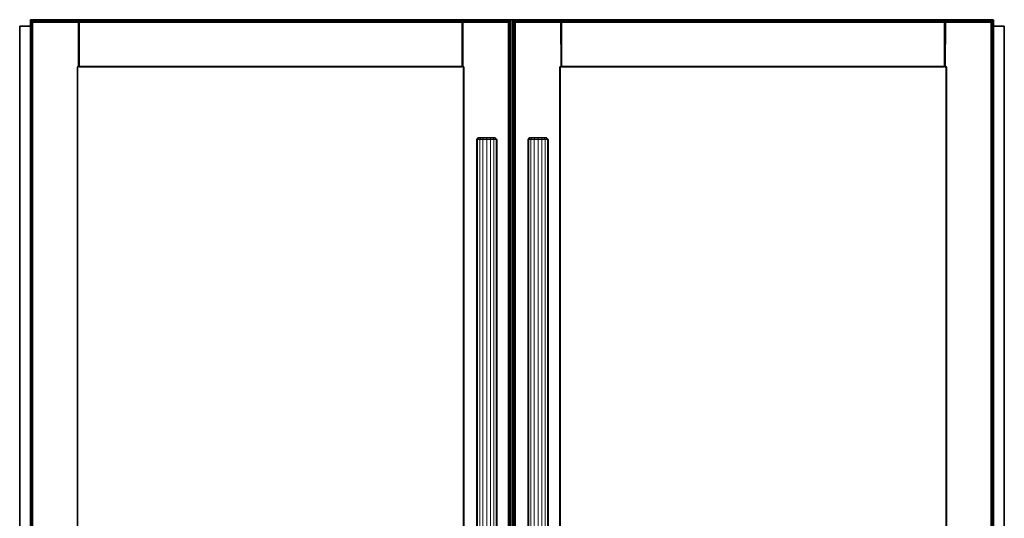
# Model space of a CAD drawing. Header units: inches. Extents: x 1 to 202, y 2 to 86.
# Tile 9 of 17: x 1 to 50, y 62 to 86. Entities that reach past the tile are written whole.
import ezdxf

# ---------------------------------------------------------------- set-up
doc = ezdxf.new("R2010")
doc.units = ezdxf.units.IN
doc.header["$MEASUREMENT"] = 0
doc.layers.add('Default', color=7, linetype='Continuous')

msp = doc.modelspace()

# ---------------------------------------------------------------- linework, layer by layer
at = {"layer": 'Default', "color": 252, "lineweight": 0, "true_color": 0x888888, "transparency": 33554687}
for p, q in [((0.793, 6.055), (0.793, 86.081)), ((0.793, 86.081), (1.323, 86.081)), ((1.323, 86.081), (1.323, 37.033)), ((1.451, 86.224), (1.463, 86.256)), ((1.451, 37.173), (1.451, 86.224)), ((1.463, 86.256), (1.495, 86.269)), ((1.495, 86.269), (3.688, 86.269)), ((1.587, 86.396), (1.587, 86.4)), ((1.587, 86.4), (48.843, 86.4)), ((3.688, 86.396), (1.587, 86.396)), ((3.713, 86.385), (3.688, 86.396)), ((3.688, 86.269), (3.698, 84.091)), ((3.724, 86.365), (3.713, 86.385)), ((3.734, 86.385), (3.724, 86.365)), ((3.759, 86.396), (3.734, 86.385)), ((22.725, 86.396), (3.759, 86.396)), ((3.759, 84.091), (3.759, 86.269)), ((3.759, 86.269), (22.725, 86.269)), ((22.75, 86.385), (22.725, 86.396)), ((22.725, 86.269), (22.725, 84.091)), ((22.761, 86.365), (22.75, 86.385)), ((22.771, 86.385), (22.761, 86.365)), ((22.796, 86.396), (22.771, 86.385)), ((22.786, 84.091), (22.796, 86.269)), ((25.122, 86.396), (22.796, 86.396)), ((22.796, 86.269), (24.982, 86.269)), ((24.982, 86.269), (25.013, 86.256)), ((25.013, 86.256), (25.026, 86.224)), ((25.026, 86.224), (25.026, 37.173)), ((25.144, 86.387), (25.122, 86.396)), ((25.153, 86.365), (25.144, 86.387)), ((25.147, 86.359), (25.153, 86.365)), ((25.147, 37.039), (25.147, 86.359)), ((25.153, 37.033), (25.153, 86.365)), ((25.153, 86.365), (25.153, 37.033)), ((25.275, 86.387), (25.265, 86.365)), ((25.265, 86.365), (25.265, 37.033)), ((25.265, 37.033), (25.265, 86.365)), ((25.265, 86.365), (25.271, 86.359)), ((25.271, 86.359), (25.271, 37.039)), ((25.297, 86.396), (25.275, 86.387)), ((27.622, 86.396), (25.297, 86.396)), ((25.393, 86.224), (25.406, 86.256)), ((25.393, 37.173), (25.393, 86.224)), ((25.406, 86.256), (25.437, 86.269)), ((25.437, 86.269), (27.622, 86.269)), ((27.647, 86.385), (27.622, 86.396)), ((27.622, 86.269), (27.632, 84.091)), ((27.658, 86.365), (27.647, 86.385)), ((27.668, 86.385), (27.658, 86.365)), ((27.693, 86.396), (27.668, 86.385)), ((46.659, 86.396), (27.693, 86.396)), ((27.693, 84.091), (27.693, 86.269)), ((27.693, 86.269), (46.659, 86.269)), ((46.685, 86.385), (46.659, 86.396)), ((46.659, 86.269), (46.659, 84.091)), ((46.695, 86.365), (46.685, 86.385)), ((46.706, 86.385), (46.695, 86.365)), ((46.731, 86.396), (46.706, 86.385)), ((46.72, 84.091), (46.731, 86.269)), ((48.843, 86.396), (46.731, 86.396)), ((46.731, 86.269), (48.924, 86.269)), ((48.843, 86.4), (48.843, 86.396)), ((48.924, 86.269), (48.955, 86.256)), ((48.955, 86.256), (48.968, 86.224)), ((48.968, 86.224), (48.968, 37.173)), ((49.095, 37.033), (49.095, 86.081)), ((49.095, 86.081), (49.638, 86.081)), ((49.638, 86.081), (49.638, 6.055)), ((3.655, 84.073), (3.636, 84.029)), ((3.636, 84.029), (3.637, 39.369)), ((3.698, 84.091), (3.655, 84.073)), ((3.658, 39.369), (3.659, 84.029)), ((3.659, 84.029), (3.667, 84.029)), ((3.667, 84.029), (3.672, 84.04)), ((3.667, 39.368), (3.667, 84.029)), ((3.667, 84.029), (3.667, 39.368)), ((3.672, 84.04), (3.676, 84.051)), ((3.676, 84.051), (3.698, 84.06)), ((3.698, 84.06), (3.716, 84.071)), ((3.716, 84.075), (3.719, 84.081)), ((3.716, 84.071), (3.716, 84.075)), ((3.719, 84.081), (3.72, 84.083)), ((3.72, 84.083), (3.724, 84.091)), ((3.724, 84.091), (3.734, 84.071)), ((3.734, 84.071), (3.759, 84.06)), ((22.725, 84.091), (3.759, 84.091)), ((3.759, 84.06), (3.759, 84.069)), ((3.759, 84.069), (22.725, 84.069)), ((3.759, 84.06), (22.725, 84.06)), ((22.725, 84.06), (3.759, 84.06)), ((22.725, 84.06), (22.75, 84.071)), ((22.725, 84.069), (22.725, 84.06)), ((22.75, 84.071), (22.761, 84.091)), ((22.761, 84.091), (22.767, 84.084)), ((22.767, 84.084), (22.768, 84.082)), ((22.768, 84.082), (22.768, 84.075)), ((22.768, 84.075), (22.768, 84.071)), ((22.768, 84.071), (22.777, 84.065)), ((22.777, 84.065), (22.786, 84.061)), ((22.83, 84.073), (22.786, 84.091)), ((22.786, 84.061), (22.808, 84.051)), ((22.808, 84.051), (22.813, 84.04)), ((22.813, 84.04), (22.817, 84.029)), ((22.817, 84.029), (22.817, 39.368)), ((22.817, 39.368), (22.817, 84.029)), ((22.817, 84.029), (22.826, 84.029)), ((22.826, 84.029), (22.826, 39.369)), ((22.848, 84.029), (22.83, 84.073)), ((22.848, 39.369), (22.848, 84.029)), ((27.589, 84.073), (27.57, 84.029)), ((27.57, 84.029), (27.57, 39.369)), ((27.632, 84.091), (27.589, 84.073)), ((27.592, 39.369), (27.593, 84.029)), ((27.593, 84.029), (27.601, 84.029)), ((27.601, 84.029), (27.606, 84.04)), ((27.601, 84.029), (27.606, 84.04)), ((27.601, 84.029), (27.606, 84.04)), ((27.601, 39.368), (27.601, 84.029)), ((27.601, 84.029), (27.601, 39.368)), ((27.601, 39.368), (27.601, 84.029)), ((27.601, 39.368), (27.601, 84.029)), ((27.606, 84.04), (27.61, 84.051)), ((27.606, 84.04), (27.61, 84.051)), ((27.606, 84.04), (27.61, 84.051)), ((27.61, 84.051), (27.632, 84.06)), ((27.61, 84.051), (27.632, 84.06)), ((27.61, 84.051), (27.632, 84.06)), ((27.632, 84.06), (27.65, 84.071)), ((27.632, 84.06), (27.65, 84.071)), ((27.632, 84.06), (27.65, 84.071)), ((27.65, 84.075), (27.653, 84.08)), ((27.65, 84.075), (27.653, 84.08)), ((27.65, 84.075), (27.653, 84.08)), ((27.65, 84.071), (27.65, 84.075)), ((27.65, 84.071), (27.65, 84.075)), ((27.65, 84.071), (27.65, 84.075)), ((27.653, 84.08), (27.654, 84.083)), ((27.653, 84.08), (27.654, 84.083)), ((27.653, 84.08), (27.654, 84.083)), ((27.654, 84.083), (27.658, 84.091)), ((27.654, 84.083), (27.658, 84.091)), ((27.654, 84.083), (27.658, 84.091)), ((27.658, 84.091), (27.668, 84.071)), ((27.658, 84.091), (27.668, 84.071)), ((27.658, 84.091), (27.668, 84.071)), ((27.668, 84.071), (27.693, 84.06)), ((27.668, 84.071), (27.693, 84.06)), ((27.668, 84.071), (27.693, 84.06)), ((46.659, 84.091), (27.693, 84.091)), ((27.693, 84.06), (27.693, 84.069)), ((27.693, 84.069), (46.659, 84.069)), ((27.693, 84.06), (46.659, 84.06)), ((46.659, 84.06), (27.693, 84.06)), ((27.693, 84.06), (46.659, 84.06)), ((27.693, 84.06), (46.659, 84.06)), ((46.659, 84.06), (46.685, 84.071)), ((46.659, 84.06), (46.685, 84.071)), ((46.659, 84.06), (46.685, 84.071)), ((46.659, 84.069), (46.659, 84.06)), ((46.685, 84.071), (46.694, 84.094)), ((46.685, 84.071), (46.694, 84.094)), ((46.685, 84.071), (46.694, 84.094)), ((46.694, 84.094), (46.695, 84.094)), ((46.694, 84.094), (46.695, 84.094)), ((46.694, 84.094), (46.695, 84.094)), ((46.695, 84.094), (46.698, 84.093)), ((46.695, 84.094), (46.698, 84.093)), ((46.695, 84.094), (46.698, 84.093)), ((46.698, 84.093), (46.702, 84.082)), ((46.698, 84.093), (46.702, 84.082)), ((46.698, 84.093), (46.702, 84.082)), ((46.702, 84.082), (46.702, 84.075)), ((46.702, 84.082), (46.702, 84.075)), ((46.702, 84.082), (46.702, 84.075)), ((46.702, 84.075), (46.703, 84.071)), ((46.702, 84.075), (46.703, 84.071)), ((46.702, 84.075), (46.703, 84.071)), ((46.703, 84.071), (46.712, 84.065)), ((46.703, 84.071), (46.712, 84.065)), ((46.703, 84.071), (46.712, 84.065)), ((46.712, 84.065), (46.72, 84.061)), ((46.712, 84.065), (46.72, 84.061)), ((46.712, 84.065), (46.72, 84.061)), ((46.764, 84.073), (46.72, 84.091)), ((46.72, 84.061), (46.743, 84.051)), ((46.72, 84.061), (46.743, 84.051)), ((46.72, 84.061), (46.743, 84.051)), ((46.743, 84.051), (46.747, 84.04)), ((46.743, 84.051), (46.747, 84.04)), ((46.743, 84.051), (46.747, 84.04)), ((46.747, 84.04), (46.752, 84.029)), ((46.747, 84.04), (46.752, 84.029)), ((46.747, 84.04), (46.752, 84.029)), ((46.752, 84.029), (46.752, 39.368)), ((46.752, 39.368), (46.752, 84.029)), ((46.752, 84.029), (46.76, 84.029)), ((46.752, 84.029), (46.752, 39.368)), ((46.752, 84.029), (46.752, 39.368)), ((46.76, 84.029), (46.761, 39.369)), ((46.782, 84.029), (46.764, 84.073)), ((46.782, 39.369), (46.782, 84.029)), ((23.545, 80.533), (23.466, 80.454)), ((23.466, 80.454), (23.466, 42.439)), ((23.577, 80.533), (23.545, 80.533)), ((23.668, 80.533), (23.577, 80.533)), ((23.805, 80.533), (23.668, 80.533)), ((23.966, 80.533), (23.805, 80.533)), ((24.127, 80.533), (23.966, 80.533)), ((24.264, 80.533), (24.127, 80.533)), ((24.355, 80.533), (24.264, 80.533)), ((24.387, 80.533), (24.355, 80.533)), ((24.466, 80.454), (24.387, 80.533)), ((24.466, 42.439), (24.466, 80.454)), ((26.091, 80.533), (26.012, 80.454)), ((26.012, 80.454), (26.012, 42.439)), ((26.123, 80.533), (26.091, 80.533)), ((26.214, 80.533), (26.123, 80.533)), ((26.351, 80.533), (26.214, 80.533)), ((26.512, 80.533), (26.351, 80.533)), ((26.673, 80.533), (26.512, 80.533)), ((26.81, 80.533), (26.673, 80.533)), ((26.901, 80.533), (26.81, 80.533)), ((26.933, 80.533), (26.901, 80.533)), ((27.012, 80.454), (26.933, 80.533)), ((27.012, 42.439), (27.012, 80.454))]:
    msp.add_line(p, q, dxfattribs=at).dxf.unprotected_set("ltscale", 0)
at = {"layer": 'Default', "color": 7, "lineweight": 35, "ltscale": 16.555915, "transparency": 33554687}
for p, q in [((0.793, 6.055), (0.793, 86.081)), ((0.793, 86.081), (1.323, 86.081)), ((1.332, 86.387), (1.323, 86.365)), ((1.323, 86.365), (1.323, 86.081)), ((1.323, 86.081), (1.323, 37.033)), ((1.355, 86.396), (1.332, 86.387)), ((1.587, 86.396), (1.355, 86.396)), ((48.843, 86.4), (1.587, 86.4)), ((1.587, 86.4), (1.587, 86.396)), ((3.688, 86.396), (1.587, 86.396)), ((3.688, 86.396), (3.713, 86.385)), ((3.724, 86.365), (3.713, 86.385)), ((3.724, 86.365), (3.719, 86.372)), ((3.734, 86.385), (3.724, 86.365)), ((3.724, 86.365), (3.728, 86.372)), ((3.724, 86.36), (3.724, 86.365)), ((3.734, 86.385), (3.759, 86.396)), ((3.759, 86.396), (22.725, 86.396)), ((22.75, 86.385), (22.725, 86.396)), ((22.75, 86.385), (22.761, 86.365)), ((22.761, 86.365), (22.756, 86.372)), ((22.771, 86.385), (22.761, 86.365)), ((22.765, 86.372), (22.761, 86.365)), ((22.761, 86.365), (22.761, 86.36)), ((22.796, 86.396), (22.771, 86.385)), ((25.122, 86.396), (22.796, 86.396)), ((25.144, 86.387), (25.122, 86.396)), ((25.153, 86.365), (25.144, 86.387)), ((25.153, 37.033), (25.153, 86.365)), ((25.275, 86.387), (25.265, 86.365)), ((25.265, 86.365), (25.265, 37.033)), ((25.297, 86.396), (25.275, 86.387)), ((27.622, 86.396), (25.297, 86.396)), ((27.622, 86.396), (27.647, 86.385)), ((27.658, 86.365), (27.647, 86.385)), ((27.658, 86.365), (27.653, 86.372)), ((27.668, 86.385), (27.658, 86.365)), ((27.658, 86.365), (27.662, 86.372)), ((27.658, 86.36), (27.658, 86.365)), ((27.668, 86.385), (27.693, 86.396)), ((27.693, 86.396), (46.659, 86.396)), ((46.685, 86.385), (46.659, 86.396)), ((46.685, 86.385), (46.695, 86.365)), ((46.695, 86.365), (46.69, 86.372)), ((46.706, 86.385), (46.695, 86.365)), ((46.7, 86.372), (46.695, 86.365)), ((46.695, 86.365), (46.695, 86.36)), ((46.731, 86.396), (46.706, 86.385)), ((48.843, 86.396), (46.731, 86.396)), ((48.843, 86.396), (48.843, 86.4)), ((49.064, 86.396), (48.843, 86.396)), ((49.086, 86.387), (49.064, 86.396)), ((49.095, 86.365), (49.086, 86.387)), ((49.095, 86.081), (49.095, 86.365)), ((49.638, 86.081), (49.095, 86.081)), ((49.095, 37.033), (49.095, 86.081)), ((49.638, 6.055), (49.638, 86.081)), ((3.667, 84.029), (3.672, 84.04)), ((3.667, 39.368), (3.667, 84.029)), ((3.672, 84.04), (3.676, 84.051)), ((3.698, 84.06), (3.676, 84.051)), ((3.698, 84.06), (3.716, 84.071)), ((3.716, 84.075), (3.719, 84.081)), ((3.716, 84.075), (3.716, 84.071)), ((3.719, 84.081), (3.72, 84.083)), ((3.724, 84.107), (3.724, 84.096)), ((3.724, 84.094), (3.724, 84.096)), ((3.724, 84.094), (3.724, 84.092)), ((3.726, 84.094), (3.724, 84.094)), ((3.724, 84.092), (3.724, 84.091)), ((3.724, 84.091), (3.734, 84.071)), ((3.734, 84.075), (3.724, 84.091)), ((3.729, 84.093), (3.726, 84.094)), ((3.734, 84.092), (3.729, 84.093)), ((3.734, 84.092), (3.734, 84.084)), ((3.734, 84.084), (3.734, 84.075)), ((3.734, 84.075), (3.734, 84.071)), ((3.734, 84.071), (3.759, 84.06)), ((3.759, 84.06), (22.725, 84.06)), ((22.725, 84.06), (22.75, 84.071)), ((22.755, 84.093), (22.75, 84.092)), ((22.75, 84.092), (22.75, 84.084)), ((22.75, 84.071), (22.761, 84.091)), ((22.761, 84.091), (22.75, 84.075)), ((22.75, 84.084), (22.75, 84.075)), ((22.75, 84.071), (22.75, 84.075)), ((22.758, 84.094), (22.755, 84.093)), ((22.76, 84.094), (22.758, 84.094)), ((22.76, 84.094), (22.761, 84.096)), ((22.761, 84.093), (22.76, 84.094)), ((22.761, 84.093), (22.76, 84.094)), ((22.761, 84.093), (22.761, 84.091)), ((22.761, 84.093), (22.764, 84.093)), ((22.767, 84.084), (22.761, 84.091)), ((22.761, 84.091), (22.768, 84.075)), ((22.764, 84.093), (22.767, 84.092)), ((22.767, 84.092), (22.768, 84.092)), ((22.768, 84.09), (22.767, 84.084)), ((22.768, 84.082), (22.767, 84.084)), ((22.768, 84.092), (22.768, 84.09)), ((22.768, 84.082), (22.768, 84.075)), ((22.768, 84.075), (22.768, 84.071)), ((22.768, 84.071), (22.777, 84.065)), ((22.777, 84.065), (22.786, 84.061)), ((22.808, 84.051), (22.786, 84.061)), ((22.813, 84.04), (22.808, 84.051)), ((22.817, 84.029), (22.813, 84.04)), ((22.817, 84.029), (22.817, 39.368)), ((27.601, 84.029), (27.606, 84.04)), ((27.601, 39.368), (27.601, 84.029)), ((27.606, 84.04), (27.61, 84.051)), ((27.632, 84.06), (27.61, 84.051)), ((27.632, 84.06), (27.65, 84.071)), ((27.65, 84.075), (27.653, 84.08)), ((27.65, 84.075), (27.65, 84.071)), ((27.653, 84.08), (27.654, 84.083)), ((27.658, 84.094), (27.658, 84.096)), ((27.658, 84.092), (27.658, 84.094)), ((27.66, 84.094), (27.658, 84.094)), ((27.658, 84.091), (27.658, 84.092)), ((27.658, 84.091), (27.668, 84.071)), ((27.668, 84.075), (27.658, 84.091)), ((27.663, 84.093), (27.66, 84.094)), ((27.668, 84.092), (27.663, 84.093)), ((27.668, 84.092), (27.668, 84.084)), ((27.668, 84.084), (27.668, 84.075)), ((27.668, 84.075), (27.668, 84.071)), ((27.668, 84.071), (27.693, 84.06)), ((27.693, 84.06), (46.659, 84.06)), ((46.659, 84.06), (46.685, 84.071)), ((46.685, 84.071), (46.694, 84.094)), ((46.689, 84.093), (46.685, 84.092)), ((46.685, 84.092), (46.685, 84.084)), ((46.695, 84.091), (46.685, 84.075)), ((46.685, 84.084), (46.685, 84.075)), ((46.685, 84.071), (46.685, 84.075)), ((46.692, 84.094), (46.689, 84.093)), ((46.694, 84.094), (46.692, 84.094)), ((46.694, 84.094), (46.695, 84.096)), ((46.694, 84.094), (46.695, 84.094)), ((46.694, 84.094), (46.695, 84.094)), ((46.695, 84.094), (46.698, 84.093)), ((46.695, 84.091), (46.702, 84.075)), ((46.702, 84.082), (46.698, 84.093)), ((46.703, 84.092), (46.698, 84.093)), ((46.702, 84.082), (46.703, 84.092)), ((46.702, 84.082), (46.702, 84.075)), ((46.702, 84.075), (46.703, 84.071)), ((46.703, 84.071), (46.712, 84.065)), ((46.712, 84.065), (46.72, 84.061)), ((46.743, 84.051), (46.72, 84.061)), ((46.747, 84.04), (46.743, 84.051)), ((46.752, 84.029), (46.747, 84.04)), ((46.752, 84.029), (46.752, 39.368)), ((23.545, 80.533), (23.466, 80.454)), ((23.466, 80.454), (23.466, 42.439)), ((23.577, 80.533), (23.545, 80.533)), ((23.668, 80.533), (23.577, 80.533)), ((23.805, 80.533), (23.668, 80.533)), ((23.966, 80.533), (23.805, 80.533)), ((24.127, 80.533), (23.966, 80.533)), ((24.264, 80.533), (24.127, 80.533)), ((24.355, 80.533), (24.264, 80.533)), ((24.387, 80.533), (24.355, 80.533)), ((24.466, 80.454), (24.387, 80.533)), ((24.466, 42.439), (24.466, 80.454)), ((26.091, 80.533), (26.012, 80.454)), ((26.012, 80.454), (26.012, 42.439)), ((26.123, 80.533), (26.091, 80.533)), ((26.214, 80.533), (26.123, 80.533)), ((26.351, 80.533), (26.214, 80.533)), ((26.512, 80.533), (26.351, 80.533)), ((26.673, 80.533), (26.512, 80.533)), ((26.81, 80.533), (26.673, 80.533)), ((26.901, 80.533), (26.81, 80.533)), ((26.933, 80.533), (26.901, 80.533)), ((27.012, 80.454), (26.933, 80.533)), ((27.012, 42.439), (27.012, 80.454))]:
    msp.add_line(p, q, dxfattribs=at)
at = {"layer": 'Default', "color": 251, "lineweight": 0, "true_color": 0x5d5d5d, "transparency": 33554687}
for p, q in [((1.323, 86.081), (1.323, 86.365)), ((1.323, 86.365), (1.329, 86.359)), ((1.323, 37.033), (1.323, 86.081)), ((1.329, 37.039), (1.329, 86.359)), ((1.329, 86.359), (1.352, 86.335)), ((1.329, 86.359), (1.329, 37.039)), ((1.352, 86.335), (1.352, 37.062)), ((1.36, 86.39), (1.355, 86.396)), ((1.355, 86.396), (1.587, 86.396)), ((1.384, 86.367), (1.36, 86.39)), ((1.36, 86.39), (3.688, 86.39)), ((3.688, 86.39), (1.36, 86.39)), ((3.688, 86.367), (1.384, 86.367)), ((1.587, 86.396), (3.688, 86.396)), ((3.688, 86.396), (3.688, 86.39)), ((3.688, 86.39), (3.688, 86.367)), ((3.759, 86.367), (3.759, 86.39)), ((3.759, 86.39), (22.725, 86.39)), ((22.725, 86.367), (3.759, 86.367)), ((22.725, 86.39), (22.725, 86.367)), ((22.796, 86.39), (25.116, 86.39)), ((22.796, 86.367), (22.796, 86.39)), ((25.093, 86.367), (22.796, 86.367)), ((25.116, 86.39), (25.093, 86.367)), ((25.124, 86.335), (25.147, 86.359)), ((25.124, 37.062), (25.124, 86.335)), ((25.147, 86.359), (25.147, 37.039)), ((25.271, 37.039), (25.271, 86.359)), ((25.271, 86.359), (25.295, 86.335)), ((25.295, 86.335), (25.295, 37.062)), ((25.303, 86.39), (27.622, 86.39)), ((25.326, 86.367), (25.303, 86.39)), ((27.622, 86.367), (25.326, 86.367)), ((27.622, 86.39), (27.622, 86.367)), ((27.693, 86.367), (27.693, 86.39)), ((27.693, 86.39), (46.659, 86.39)), ((46.659, 86.367), (27.693, 86.367)), ((46.659, 86.39), (46.659, 86.367)), ((46.731, 86.39), (46.731, 86.396)), ((46.731, 86.396), (48.843, 86.396)), ((46.731, 86.367), (46.731, 86.39)), ((46.731, 86.39), (49.058, 86.39)), ((49.058, 86.39), (46.731, 86.39)), ((49.035, 86.367), (46.731, 86.367)), ((48.843, 86.396), (49.064, 86.396)), ((49.058, 86.39), (49.035, 86.367)), ((49.064, 86.396), (49.058, 86.39)), ((49.066, 86.335), (49.09, 86.359)), ((49.066, 37.062), (49.066, 86.335)), ((49.09, 86.359), (49.095, 86.365)), ((49.09, 86.359), (49.09, 37.039)), ((49.09, 37.039), (49.09, 86.359)), ((49.095, 86.365), (49.095, 86.081)), ((49.095, 86.081), (49.095, 37.033))]:
    msp.add_line(p, q, dxfattribs=at).dxf.unprotected_set("ltscale", 0)
at = {"layer": 'Default', "color": 7, "lineweight": 15, "ltscale": 16.555915, "transparency": 33554687}
for p, q in [((1.323, 86.365), (1.329, 86.359)), ((1.338, 86.381), (1.329, 86.359)), ((1.329, 86.359), (1.329, 37.039)), ((1.329, 86.359), (1.352, 86.335)), ((1.338, 86.381), (1.332, 86.387)), ((1.36, 86.39), (1.338, 86.381)), ((1.362, 86.357), (1.338, 86.381)), ((1.362, 86.357), (1.352, 86.335)), ((1.352, 86.335), (1.352, 37.062)), ((1.352, 86.335), (1.402, 86.286)), ((1.36, 86.39), (1.355, 86.396)), ((3.688, 86.39), (1.36, 86.39)), ((1.384, 86.367), (1.36, 86.39)), ((1.384, 86.367), (1.362, 86.357)), ((1.411, 86.308), (1.362, 86.357)), ((3.688, 86.367), (1.384, 86.367)), ((1.434, 86.317), (1.384, 86.367)), ((1.411, 86.308), (1.402, 86.286)), ((1.402, 86.286), (1.402, 37.112)), ((1.402, 86.286), (1.451, 86.224)), ((1.434, 86.317), (1.411, 86.308)), ((1.463, 86.256), (1.411, 86.308)), ((3.688, 86.317), (1.434, 86.317)), ((1.495, 86.269), (1.434, 86.317)), ((1.451, 86.224), (1.463, 86.256)), ((1.451, 37.173), (1.451, 86.224)), ((1.463, 86.256), (1.495, 86.269)), ((1.495, 86.269), (3.688, 86.269)), ((3.688, 86.396), (3.688, 86.39)), ((3.688, 86.39), (3.688, 86.367)), ((3.688, 86.39), (3.713, 86.38)), ((3.688, 86.367), (3.688, 86.317)), ((3.713, 86.359), (3.688, 86.367)), ((3.688, 86.269), (3.688, 86.317)), ((3.688, 86.317), (3.713, 86.313)), ((3.688, 86.269), (3.698, 84.091)), ((3.713, 86.268), (3.688, 86.269)), ((3.713, 86.385), (3.713, 86.38)), ((3.713, 86.38), (3.713, 86.359)), ((3.724, 86.36), (3.713, 86.38)), ((3.713, 86.359), (3.713, 86.313)), ((3.724, 86.34), (3.713, 86.359)), ((3.713, 86.313), (3.713, 86.268)), ((3.724, 86.303), (3.713, 86.313)), ((3.713, 86.268), (3.716, 84.092)), ((3.724, 86.267), (3.713, 86.268)), ((3.734, 86.38), (3.724, 86.36)), ((3.724, 86.36), (3.724, 86.34)), ((3.724, 86.34), (3.734, 86.359)), ((3.724, 86.34), (3.724, 86.303)), ((3.724, 86.303), (3.734, 86.313)), ((3.724, 86.303), (3.724, 86.267)), ((3.724, 86.267), (3.734, 86.268)), ((3.724, 86.267), (3.724, 84.107)), ((3.734, 86.38), (3.759, 86.39)), ((3.734, 86.38), (3.734, 86.385)), ((3.734, 86.359), (3.734, 86.38)), ((3.759, 86.367), (3.734, 86.359)), ((3.734, 86.313), (3.734, 86.359)), ((3.759, 86.317), (3.734, 86.313)), ((3.734, 86.268), (3.734, 86.313)), ((3.759, 86.269), (3.734, 86.268)), ((3.734, 86.268), (3.734, 84.092)), ((3.759, 86.396), (3.759, 86.39)), ((3.759, 86.39), (3.759, 86.367)), ((3.759, 86.39), (22.725, 86.39)), ((3.759, 86.367), (3.759, 86.317)), ((22.725, 86.367), (3.759, 86.367)), ((3.759, 86.317), (3.759, 86.269)), ((22.725, 86.317), (3.759, 86.317)), ((3.759, 84.091), (3.759, 86.269)), ((3.759, 86.269), (22.725, 86.269)), ((22.725, 86.396), (22.725, 86.39)), ((22.725, 86.39), (22.725, 86.367)), ((22.75, 86.38), (22.725, 86.39)), ((22.725, 86.367), (22.725, 86.317)), ((22.725, 86.367), (22.75, 86.359)), ((22.725, 86.317), (22.725, 86.269)), ((22.725, 86.317), (22.75, 86.313)), ((22.725, 86.269), (22.725, 84.091)), ((22.725, 86.269), (22.75, 86.268)), ((22.75, 86.38), (22.75, 86.385)), ((22.75, 86.359), (22.75, 86.38)), ((22.75, 86.38), (22.761, 86.36)), ((22.761, 86.34), (22.75, 86.359)), ((22.75, 86.313), (22.75, 86.359)), ((22.761, 86.303), (22.75, 86.313)), ((22.75, 86.268), (22.75, 86.313)), ((22.761, 86.267), (22.75, 86.268)), ((22.75, 86.268), (22.75, 84.092)), ((22.761, 86.36), (22.771, 86.38)), ((22.761, 86.36), (22.761, 86.34)), ((22.761, 86.34), (22.771, 86.359)), ((22.761, 86.303), (22.761, 86.34)), ((22.761, 86.303), (22.771, 86.313)), ((22.761, 86.267), (22.761, 86.303)), ((22.771, 86.268), (22.761, 86.267)), ((22.761, 84.096), (22.761, 86.267)), ((22.771, 86.268), (22.768, 84.092)), ((22.796, 86.39), (22.771, 86.38)), ((22.771, 86.385), (22.771, 86.38)), ((22.771, 86.38), (22.771, 86.359)), ((22.796, 86.367), (22.771, 86.359)), ((22.771, 86.359), (22.771, 86.313)), ((22.796, 86.317), (22.771, 86.313)), ((22.771, 86.313), (22.771, 86.268)), ((22.796, 86.269), (22.771, 86.268)), ((22.786, 84.091), (22.796, 86.269)), ((22.796, 86.39), (22.796, 86.396)), ((25.116, 86.39), (22.796, 86.39)), ((22.796, 86.367), (22.796, 86.39)), ((25.093, 86.367), (22.796, 86.367)), ((22.796, 86.317), (22.796, 86.367)), ((25.043, 86.317), (22.796, 86.317)), ((22.796, 86.269), (22.796, 86.317)), ((22.796, 86.269), (24.982, 86.269)), ((25.043, 86.317), (24.982, 86.269)), ((24.982, 86.269), (25.013, 86.256)), ((25.065, 86.308), (25.013, 86.256)), ((25.013, 86.256), (25.026, 86.224)), ((25.026, 86.224), (25.074, 86.286)), ((25.026, 86.224), (25.026, 37.173)), ((25.093, 86.367), (25.043, 86.317)), ((25.065, 86.308), (25.043, 86.317)), ((25.115, 86.357), (25.065, 86.308)), ((25.074, 86.286), (25.065, 86.308)), ((25.074, 86.286), (25.124, 86.335)), ((25.074, 37.112), (25.074, 86.286)), ((25.116, 86.39), (25.093, 86.367)), ((25.093, 86.367), (25.115, 86.357)), ((25.138, 86.381), (25.115, 86.357)), ((25.115, 86.357), (25.124, 86.335)), ((25.122, 86.396), (25.116, 86.39)), ((25.138, 86.381), (25.116, 86.39)), ((25.124, 86.335), (25.147, 86.359)), ((25.124, 86.335), (25.124, 37.062)), ((25.144, 86.387), (25.138, 86.381)), ((25.147, 86.359), (25.138, 86.381)), ((25.147, 86.359), (25.153, 86.365)), ((25.147, 37.039), (25.147, 86.359)), ((25.265, 86.365), (25.271, 86.359)), ((25.281, 86.381), (25.271, 86.359)), ((25.271, 86.359), (25.271, 37.039)), ((25.271, 86.359), (25.295, 86.335)), ((25.281, 86.381), (25.275, 86.387)), ((25.303, 86.39), (25.281, 86.381)), ((25.304, 86.357), (25.281, 86.381)), ((25.304, 86.357), (25.295, 86.335)), ((25.295, 86.335), (25.295, 37.062)), ((25.295, 86.335), (25.344, 86.286)), ((25.303, 86.39), (25.297, 86.396)), ((27.622, 86.39), (25.303, 86.39)), ((25.326, 86.367), (25.303, 86.39)), ((25.326, 86.367), (25.304, 86.357)), ((25.354, 86.308), (25.304, 86.357)), ((27.622, 86.367), (25.326, 86.367)), ((25.376, 86.317), (25.326, 86.367)), ((25.354, 86.308), (25.344, 86.286)), ((25.344, 86.286), (25.344, 37.112)), ((25.344, 86.286), (25.393, 86.224)), ((25.376, 86.317), (25.354, 86.308)), ((25.406, 86.256), (25.354, 86.308)), ((27.622, 86.317), (25.376, 86.317)), ((25.437, 86.269), (25.376, 86.317)), ((25.393, 86.224), (25.406, 86.256)), ((25.393, 37.173), (25.393, 86.224)), ((25.406, 86.256), (25.437, 86.269)), ((25.437, 86.269), (27.622, 86.269)), ((27.622, 86.396), (27.622, 86.39)), ((27.622, 86.39), (27.622, 86.367)), ((27.622, 86.39), (27.647, 86.38)), ((27.622, 86.367), (27.622, 86.317)), ((27.647, 86.359), (27.622, 86.367)), ((27.622, 86.269), (27.622, 86.317)), ((27.622, 86.317), (27.647, 86.313)), ((27.622, 86.269), (27.632, 84.091)), ((27.647, 86.268), (27.622, 86.269)), ((27.647, 86.385), (27.647, 86.38)), ((27.647, 86.38), (27.647, 86.359)), ((27.658, 86.36), (27.647, 86.38)), ((27.647, 86.359), (27.647, 86.313)), ((27.658, 86.34), (27.647, 86.359)), ((27.647, 86.313), (27.647, 86.268)), ((27.658, 86.303), (27.647, 86.313)), ((27.647, 86.268), (27.65, 84.092)), ((27.658, 86.267), (27.647, 86.268)), ((27.668, 86.38), (27.658, 86.36)), ((27.658, 86.36), (27.658, 86.34)), ((27.658, 86.34), (27.668, 86.359)), ((27.658, 86.34), (27.658, 86.303)), ((27.658, 86.303), (27.668, 86.313)), ((27.658, 86.303), (27.658, 86.267)), ((27.658, 86.267), (27.668, 86.268)), ((27.658, 86.267), (27.658, 84.096)), ((27.668, 86.38), (27.693, 86.39)), ((27.668, 86.38), (27.668, 86.385)), ((27.668, 86.359), (27.668, 86.38)), ((27.693, 86.367), (27.668, 86.359)), ((27.668, 86.313), (27.668, 86.359)), ((27.693, 86.317), (27.668, 86.313)), ((27.668, 86.268), (27.668, 86.313)), ((27.693, 86.269), (27.668, 86.268)), ((27.668, 86.268), (27.668, 84.092)), ((27.693, 86.396), (27.693, 86.39)), ((27.693, 86.39), (27.693, 86.367)), ((27.693, 86.39), (46.659, 86.39)), ((27.693, 86.367), (27.693, 86.317)), ((46.659, 86.367), (27.693, 86.367)), ((27.693, 86.317), (27.693, 86.269)), ((46.659, 86.317), (27.693, 86.317)), ((27.693, 84.091), (27.693, 86.269)), ((27.693, 86.269), (46.659, 86.269)), ((46.659, 86.396), (46.659, 86.39)), ((46.659, 86.39), (46.659, 86.367)), ((46.685, 86.38), (46.659, 86.39)), ((46.659, 86.367), (46.659, 86.317)), ((46.659, 86.367), (46.685, 86.359)), ((46.659, 86.317), (46.659, 86.269)), ((46.659, 86.317), (46.685, 86.313)), ((46.659, 86.269), (46.659, 84.091)), ((46.659, 86.269), (46.685, 86.268)), ((46.685, 86.38), (46.685, 86.385)), ((46.685, 86.359), (46.685, 86.38)), ((46.685, 86.38), (46.695, 86.36)), ((46.695, 86.34), (46.685, 86.359)), ((46.685, 86.313), (46.685, 86.359)), ((46.695, 86.303), (46.685, 86.313)), ((46.685, 86.268), (46.685, 86.313)), ((46.695, 86.267), (46.685, 86.268)), ((46.685, 86.268), (46.685, 84.092)), ((46.695, 86.36), (46.706, 86.38)), ((46.695, 86.36), (46.695, 86.34)), ((46.695, 86.34), (46.706, 86.359)), ((46.695, 86.303), (46.695, 86.34)), ((46.695, 86.303), (46.706, 86.313)), ((46.695, 86.267), (46.695, 86.303)), ((46.706, 86.268), (46.695, 86.267)), ((46.695, 84.096), (46.695, 86.267)), ((46.706, 86.268), (46.703, 84.092)), ((46.731, 86.39), (46.706, 86.38)), ((46.706, 86.385), (46.706, 86.38)), ((46.706, 86.38), (46.706, 86.359)), ((46.731, 86.367), (46.706, 86.359)), ((46.706, 86.359), (46.706, 86.313)), ((46.731, 86.317), (46.706, 86.313)), ((46.706, 86.313), (46.706, 86.268)), ((46.731, 86.269), (46.706, 86.268)), ((46.72, 84.091), (46.731, 86.269)), ((46.731, 86.39), (46.731, 86.396)), ((49.058, 86.39), (46.731, 86.39)), ((46.731, 86.367), (46.731, 86.39)), ((49.035, 86.367), (46.731, 86.367)), ((46.731, 86.317), (46.731, 86.367)), ((48.985, 86.317), (46.731, 86.317)), ((46.731, 86.269), (46.731, 86.317)), ((46.731, 86.269), (48.924, 86.269)), ((48.985, 86.317), (48.924, 86.269)), ((48.924, 86.269), (48.955, 86.256)), ((49.007, 86.308), (48.955, 86.256)), ((48.955, 86.256), (48.968, 86.224)), ((48.968, 86.224), (49.016, 86.286)), ((48.968, 86.224), (48.968, 37.173)), ((49.035, 86.367), (48.985, 86.317)), ((49.007, 86.308), (48.985, 86.317)), ((49.057, 86.357), (49.007, 86.308)), ((49.016, 86.286), (49.007, 86.308)), ((49.016, 86.286), (49.066, 86.335)), ((49.016, 37.112), (49.016, 86.286)), ((49.058, 86.39), (49.035, 86.367)), ((49.035, 86.367), (49.057, 86.357)), ((49.08, 86.381), (49.057, 86.357)), ((49.057, 86.357), (49.066, 86.335)), ((49.064, 86.396), (49.058, 86.39)), ((49.08, 86.381), (49.058, 86.39)), ((49.066, 86.335), (49.09, 86.359)), ((49.066, 86.335), (49.066, 37.062)), ((49.086, 86.387), (49.08, 86.381)), ((49.09, 86.359), (49.08, 86.381)), ((49.09, 86.359), (49.095, 86.365)), ((49.09, 37.039), (49.09, 86.359)), ((3.655, 84.073), (3.636, 84.029)), ((3.636, 84.029), (3.637, 39.369)), ((3.636, 84.029), (3.659, 84.029)), ((3.698, 84.091), (3.655, 84.073)), ((3.672, 84.055), (3.655, 84.073)), ((3.659, 84.029), (3.658, 39.369)), ((3.659, 84.029), (3.665, 84.042)), ((3.667, 84.029), (3.659, 84.029)), ((3.665, 84.042), (3.672, 84.055)), ((3.699, 84.069), (3.672, 84.055)), ((3.674, 84.053), (3.672, 84.055)), ((3.676, 84.051), (3.674, 84.053)), ((3.698, 84.091), (3.716, 84.092)), ((3.699, 84.069), (3.698, 84.091)), ((3.699, 84.069), (3.698, 84.06)), ((3.716, 84.075), (3.699, 84.069)), ((3.716, 84.092), (3.716, 84.075)), ((3.716, 84.092), (3.724, 84.092)), ((3.72, 84.083), (3.724, 84.091)), ((3.726, 84.094), (3.734, 84.075)), ((3.734, 84.084), (3.729, 84.093)), ((3.759, 84.091), (3.734, 84.092)), ((3.759, 84.069), (3.734, 84.075)), ((3.759, 84.069), (3.759, 84.091)), ((3.759, 84.091), (22.725, 84.091)), ((22.725, 84.069), (3.759, 84.069)), ((3.759, 84.06), (3.759, 84.069)), ((22.75, 84.092), (22.725, 84.091)), ((22.725, 84.091), (22.725, 84.069)), ((22.75, 84.075), (22.725, 84.069)), ((22.725, 84.069), (22.725, 84.06)), ((22.75, 84.075), (22.758, 84.094)), ((22.755, 84.093), (22.75, 84.084)), ((22.767, 84.084), (22.764, 84.093)), ((22.767, 84.092), (22.768, 84.09)), ((22.768, 84.092), (22.786, 84.091)), ((22.786, 84.068), (22.768, 84.075)), ((22.83, 84.073), (22.786, 84.091)), ((22.786, 84.068), (22.786, 84.091)), ((22.786, 84.068), (22.799, 84.062)), ((22.786, 84.061), (22.786, 84.068)), ((22.799, 84.062), (22.812, 84.055)), ((22.812, 84.055), (22.808, 84.051)), ((22.83, 84.073), (22.812, 84.055)), ((22.812, 84.055), (22.826, 84.029)), ((22.826, 84.029), (22.817, 84.029)), ((22.826, 39.369), (22.826, 84.029)), ((22.826, 84.029), (22.848, 84.029)), ((22.848, 84.029), (22.83, 84.073)), ((22.848, 39.369), (22.848, 84.029)), ((27.589, 84.073), (27.57, 84.029)), ((27.57, 84.029), (27.57, 39.369)), ((27.57, 84.029), (27.593, 84.029)), ((27.632, 84.091), (27.589, 84.073)), ((27.606, 84.055), (27.589, 84.073)), ((27.593, 84.029), (27.592, 39.369)), ((27.593, 84.029), (27.599, 84.042)), ((27.601, 84.029), (27.593, 84.029)), ((27.599, 84.042), (27.606, 84.055)), ((27.633, 84.069), (27.606, 84.055)), ((27.61, 84.051), (27.606, 84.055)), ((27.632, 84.091), (27.65, 84.092)), ((27.633, 84.069), (27.632, 84.091)), ((27.633, 84.069), (27.632, 84.06)), ((27.65, 84.075), (27.633, 84.069)), ((27.65, 84.092), (27.658, 84.094)), ((27.65, 84.092), (27.65, 84.075)), ((27.654, 84.083), (27.658, 84.091)), ((27.66, 84.094), (27.668, 84.075)), ((27.668, 84.084), (27.663, 84.093)), ((27.693, 84.091), (27.668, 84.092)), ((27.693, 84.069), (27.668, 84.075)), ((27.693, 84.069), (27.693, 84.091)), ((27.693, 84.091), (46.659, 84.091)), ((46.659, 84.069), (27.693, 84.069)), ((27.693, 84.06), (27.693, 84.069)), ((46.685, 84.092), (46.659, 84.091)), ((46.659, 84.091), (46.659, 84.069)), ((46.685, 84.075), (46.659, 84.069)), ((46.659, 84.069), (46.659, 84.06)), ((46.685, 84.075), (46.692, 84.094)), ((46.689, 84.093), (46.685, 84.084)), ((46.72, 84.068), (46.702, 84.075)), ((46.703, 84.092), (46.72, 84.091)), ((46.764, 84.073), (46.72, 84.091)), ((46.72, 84.068), (46.72, 84.091)), ((46.72, 84.068), (46.733, 84.062)), ((46.72, 84.061), (46.72, 84.068)), ((46.733, 84.062), (46.747, 84.055)), ((46.743, 84.051), (46.745, 84.053)), ((46.745, 84.053), (46.747, 84.055)), ((46.764, 84.073), (46.747, 84.055)), ((46.747, 84.055), (46.76, 84.029)), ((46.76, 84.029), (46.752, 84.029)), ((46.761, 39.369), (46.76, 84.029)), ((46.76, 84.029), (46.782, 84.029)), ((46.782, 84.029), (46.764, 84.073)), ((46.782, 39.369), (46.782, 84.029)), ((23.504, 80.454), (23.466, 80.454)), ((23.577, 80.533), (23.504, 80.454)), ((23.612, 80.454), (23.504, 80.454)), ((23.504, 80.454), (23.504, 42.439)), ((23.668, 80.533), (23.612, 80.454)), ((23.612, 80.454), (23.774, 80.454)), ((23.612, 80.454), (23.612, 42.439)), ((23.774, 80.454), (23.805, 80.533)), ((23.774, 80.454), (23.966, 80.454)), ((23.774, 80.454), (23.774, 42.439)), ((23.966, 80.533), (23.966, 80.454)), ((23.966, 80.454), (24.157, 80.454)), ((23.966, 80.454), (23.966, 42.439)), ((24.127, 80.533), (24.157, 80.454)), ((24.157, 80.454), (24.319, 80.454)), ((24.157, 80.454), (24.157, 42.439)), ((24.264, 80.533), (24.319, 80.454)), ((24.319, 80.454), (24.428, 80.454)), ((24.319, 80.454), (24.319, 42.439)), ((24.355, 80.533), (24.428, 80.454)), ((24.428, 80.454), (24.466, 80.454)), ((24.428, 80.454), (24.428, 42.439)), ((26.05, 80.454), (26.012, 80.454)), ((26.123, 80.533), (26.05, 80.454)), ((26.158, 80.454), (26.05, 80.454)), ((26.05, 80.454), (26.05, 42.439)), ((26.214, 80.533), (26.158, 80.454)), ((26.158, 80.454), (26.321, 80.454)), ((26.158, 80.454), (26.158, 42.439)), ((26.321, 80.454), (26.351, 80.533)), ((26.321, 80.454), (26.512, 80.454)), ((26.321, 80.454), (26.321, 42.439)), ((26.512, 80.533), (26.512, 80.454)), ((26.512, 80.454), (26.703, 80.454)), ((26.512, 80.454), (26.512, 42.439)), ((26.673, 80.533), (26.703, 80.454)), ((26.703, 80.454), (26.866, 80.454)), ((26.703, 80.454), (26.703, 42.439)), ((26.81, 80.533), (26.866, 80.454)), ((26.866, 80.454), (26.974, 80.454)), ((26.866, 80.454), (26.866, 42.439)), ((26.901, 80.533), (26.974, 80.454)), ((26.974, 80.454), (27.012, 80.454)), ((26.974, 80.454), (26.974, 42.439))]:
    msp.add_line(p, q, dxfattribs=at)
at = {"layer": 'Default', "color": 8, "lineweight": 0, "true_color": 0x787878, "transparency": 33554687}
for p, q in [((1.352, 37.062), (1.352, 86.335)), ((1.352, 86.335), (1.402, 86.286)), ((1.434, 86.317), (1.384, 86.367)), ((1.384, 86.367), (3.688, 86.367)), ((1.402, 86.286), (1.402, 37.112)), ((3.688, 86.317), (1.434, 86.317)), ((3.688, 86.367), (3.688, 86.317)), ((3.759, 86.317), (3.759, 86.367)), ((3.759, 86.367), (22.725, 86.367)), ((22.725, 86.317), (3.759, 86.317)), ((22.725, 86.367), (22.725, 86.317)), ((22.796, 86.367), (25.093, 86.367)), ((22.796, 86.317), (22.796, 86.367)), ((25.043, 86.317), (22.796, 86.317)), ((25.093, 86.367), (25.043, 86.317)), ((25.074, 86.286), (25.124, 86.335)), ((25.074, 37.112), (25.074, 86.286)), ((25.124, 86.335), (25.124, 37.062)), ((25.295, 37.062), (25.295, 86.335)), ((25.295, 86.335), (25.344, 86.286)), ((25.326, 86.367), (27.622, 86.367)), ((25.376, 86.317), (25.326, 86.367)), ((25.344, 86.286), (25.344, 37.112)), ((27.622, 86.317), (25.376, 86.317)), ((27.622, 86.367), (27.622, 86.317)), ((27.693, 86.317), (27.693, 86.367)), ((27.693, 86.367), (46.659, 86.367)), ((46.659, 86.317), (27.693, 86.317)), ((46.659, 86.367), (46.659, 86.317)), ((46.731, 86.317), (46.731, 86.367)), ((46.731, 86.367), (49.035, 86.367)), ((48.985, 86.317), (46.731, 86.317)), ((49.035, 86.367), (48.985, 86.317)), ((49.016, 86.286), (49.066, 86.335)), ((49.016, 37.112), (49.016, 86.286)), ((49.066, 86.335), (49.066, 37.062))]:
    msp.add_line(p, q, dxfattribs=at).dxf.unprotected_set("ltscale", 0)
at = {"layer": 'Default', "color": 252, "lineweight": 0, "true_color": 0x868686, "transparency": 33554687}
for p, q in [((1.402, 37.112), (1.402, 86.286)), ((1.402, 86.286), (1.451, 86.224)), ((1.495, 86.269), (1.434, 86.317)), ((1.434, 86.317), (3.688, 86.317)), ((1.451, 86.224), (1.451, 37.173)), ((3.688, 86.269), (1.495, 86.269)), ((3.688, 86.317), (3.688, 86.269)), ((3.759, 86.269), (3.759, 86.317)), ((3.759, 86.317), (22.725, 86.317)), ((22.725, 86.269), (3.759, 86.269)), ((22.725, 86.317), (22.725, 86.269)), ((22.796, 86.317), (25.043, 86.317)), ((22.796, 86.269), (22.796, 86.317)), ((24.982, 86.269), (22.796, 86.269)), ((25.043, 86.317), (24.982, 86.269)), ((25.026, 86.224), (25.074, 86.286)), ((25.026, 37.173), (25.026, 86.224)), ((25.074, 86.286), (25.074, 37.112)), ((25.344, 37.112), (25.344, 86.286)), ((25.344, 86.286), (25.393, 86.224)), ((25.437, 86.269), (25.376, 86.317)), ((25.376, 86.317), (27.622, 86.317)), ((25.393, 86.224), (25.393, 37.173)), ((27.622, 86.269), (25.437, 86.269)), ((27.622, 86.317), (27.622, 86.269)), ((27.693, 86.269), (27.693, 86.317)), ((27.693, 86.317), (46.659, 86.317)), ((46.659, 86.269), (27.693, 86.269)), ((46.659, 86.317), (46.659, 86.269)), ((46.731, 86.269), (46.731, 86.317)), ((46.731, 86.317), (48.985, 86.317)), ((48.924, 86.269), (46.731, 86.269)), ((48.985, 86.317), (48.924, 86.269)), ((48.968, 86.224), (49.016, 86.286)), ((48.968, 37.173), (48.968, 86.224)), ((49.016, 86.286), (49.016, 37.112))]:
    msp.add_line(p, q, dxfattribs=at).dxf.unprotected_set("ltscale", 0)
at = {"layer": 'Default', "color": 8, "lineweight": 0, "transparency": 33554687}
for p, q in [((3.698, 84.091), (3.688, 86.269)), ((3.688, 86.269), (3.713, 86.268)), ((3.713, 86.268), (3.716, 84.092)), ((3.716, 84.092), (3.713, 86.268)), ((3.713, 86.268), (3.724, 86.267)), ((3.724, 86.267), (3.724, 84.107)), ((22.761, 86.267), (22.771, 86.268)), ((22.761, 84.096), (22.761, 86.267)), ((22.768, 84.092), (22.771, 86.268)), ((22.771, 86.268), (22.768, 84.092)), ((22.771, 86.268), (22.796, 86.269)), ((22.796, 86.269), (22.786, 84.091)), ((27.632, 84.091), (27.622, 86.269)), ((27.622, 86.269), (27.647, 86.268)), ((27.647, 86.268), (27.65, 84.092)), ((27.65, 84.092), (27.647, 86.268)), ((27.647, 86.268), (27.658, 86.267)), ((27.658, 86.267), (27.658, 84.096)), ((46.703, 84.092), (46.706, 86.268)), ((46.706, 86.268), (46.731, 86.269)), ((46.731, 86.269), (46.72, 84.091)), ((3.716, 84.092), (3.698, 84.091)), ((3.724, 84.092), (3.716, 84.092)), ((3.724, 84.107), (3.724, 84.096)), ((3.724, 84.096), (3.724, 84.094)), ((3.724, 84.094), (3.724, 84.092)), ((22.76, 84.094), (22.761, 84.096)), ((22.761, 84.093), (22.76, 84.094)), ((22.764, 84.093), (22.761, 84.093)), ((22.767, 84.092), (22.764, 84.093)), ((22.768, 84.092), (22.767, 84.092)), ((22.786, 84.091), (22.768, 84.092)), ((27.65, 84.092), (27.632, 84.091)), ((27.658, 84.094), (27.65, 84.092)), ((27.658, 84.096), (27.658, 84.094)), ((46.72, 84.091), (46.703, 84.092))]:
    msp.add_line(p, q, dxfattribs=at).dxf.unprotected_set("ltscale", 0)
at = {"layer": 'Default', "color": 251, "lineweight": 0, "true_color": 0x4b4b4b, "transparency": 33554687}
for p, q in [((3.724, 86.267), (3.734, 86.268)), ((3.724, 84.107), (3.724, 86.267)), ((3.734, 86.268), (3.734, 84.092)), ((3.724, 84.096), (3.724, 84.107)), ((3.724, 84.094), (3.724, 84.096)), ((3.726, 84.094), (3.724, 84.094)), ((3.729, 84.093), (3.726, 84.094)), ((3.734, 84.092), (3.729, 84.093))]:
    msp.add_line(p, q, dxfattribs=at).dxf.unprotected_set("ltscale", 0)
at = {"layer": 'Default', "color": 8, "lineweight": 0, "true_color": 0x818181, "transparency": 33554687}
for p, q in [((3.734, 86.268), (3.759, 86.269)), ((3.734, 84.092), (3.734, 86.268)), ((3.759, 86.269), (3.759, 84.091)), ((22.725, 84.091), (22.725, 86.269)), ((22.725, 86.269), (22.75, 86.268)), ((22.75, 86.268), (22.75, 84.092)), ((22.75, 84.092), (22.75, 86.268)), ((22.75, 86.268), (22.761, 86.267)), ((22.761, 86.267), (22.761, 84.096)), ((27.668, 86.268), (27.693, 86.269)), ((27.668, 84.092), (27.668, 86.268)), ((27.693, 86.269), (27.693, 84.091)), ((46.659, 84.091), (46.659, 86.269)), ((46.659, 86.269), (46.685, 86.268)), ((46.685, 84.092), (46.685, 86.268)), ((46.685, 86.268), (46.695, 86.267)), ((46.685, 86.268), (46.685, 84.092)), ((46.695, 86.267), (46.695, 84.096)), ((3.637, 39.369), (3.636, 84.029)), ((3.636, 84.029), (3.659, 84.029)), ((3.659, 84.029), (3.658, 39.369)), ((3.759, 84.091), (3.734, 84.092)), ((3.759, 84.069), (3.759, 84.091)), ((3.759, 84.091), (22.725, 84.091)), ((22.725, 84.069), (3.759, 84.069)), ((22.75, 84.092), (22.725, 84.091)), ((22.725, 84.091), (22.725, 84.069)), ((22.755, 84.093), (22.75, 84.092)), ((22.758, 84.094), (22.755, 84.093)), ((22.76, 84.094), (22.758, 84.094)), ((22.761, 84.096), (22.76, 84.094)), ((22.826, 39.369), (22.826, 84.029)), ((22.826, 84.029), (22.848, 84.029)), ((22.848, 84.029), (22.848, 39.369)), ((27.57, 39.369), (27.57, 84.029)), ((27.57, 84.029), (27.593, 84.029)), ((27.593, 84.029), (27.592, 39.369)), ((27.693, 84.091), (27.668, 84.092)), ((27.693, 84.069), (27.693, 84.091)), ((27.693, 84.091), (46.659, 84.091)), ((46.659, 84.069), (27.693, 84.069)), ((46.685, 84.092), (46.659, 84.091)), ((46.659, 84.091), (46.659, 84.069)), ((46.689, 84.093), (46.685, 84.092)), ((46.692, 84.094), (46.689, 84.093)), ((46.694, 84.094), (46.692, 84.094)), ((46.695, 84.096), (46.694, 84.094)), ((46.761, 39.369), (46.76, 84.029)), ((46.76, 84.029), (46.782, 84.029)), ((46.782, 84.029), (46.782, 39.369))]:
    msp.add_line(p, q, dxfattribs=at).dxf.unprotected_set("ltscale", 0)
at = {"layer": 'Default', "color": 251, "lineweight": 0, "true_color": 0x505050, "transparency": 33554687}
for p, q in [((22.761, 86.267), (22.771, 86.268)), ((22.761, 84.096), (22.761, 86.267)), ((22.771, 86.268), (22.768, 84.092)), ((46.695, 86.267), (46.706, 86.268)), ((46.695, 86.267), (46.706, 86.268)), ((46.695, 84.096), (46.695, 86.267)), ((46.695, 84.096), (46.695, 86.267)), ((46.706, 86.268), (46.703, 84.092)), ((46.706, 86.268), (46.703, 84.092)), ((22.76, 84.094), (22.761, 84.096)), ((22.761, 84.093), (22.76, 84.094)), ((22.764, 84.093), (22.761, 84.093)), ((22.767, 84.092), (22.764, 84.093)), ((22.768, 84.092), (22.767, 84.092)), ((46.694, 84.094), (46.695, 84.096)), ((46.694, 84.094), (46.695, 84.096)), ((46.695, 84.094), (46.694, 84.094)), ((46.695, 84.094), (46.694, 84.094)), ((46.698, 84.093), (46.695, 84.094)), ((46.698, 84.093), (46.695, 84.094)), ((46.703, 84.092), (46.698, 84.093)), ((46.703, 84.092), (46.698, 84.093))]:
    msp.add_line(p, q, dxfattribs=at).dxf.unprotected_set("ltscale", 0)
at = {"layer": 'Default', "color": 251, "lineweight": 0, "true_color": 0x4c4c4c, "transparency": 33554687}
for p, q in [((27.658, 86.267), (27.668, 86.268)), ((27.658, 84.096), (27.658, 86.267)), ((27.668, 86.268), (27.668, 84.092)), ((27.658, 84.094), (27.658, 84.096)), ((27.66, 84.094), (27.658, 84.094)), ((27.663, 84.093), (27.66, 84.094)), ((27.668, 84.092), (27.663, 84.093))]:
    msp.add_line(p, q, dxfattribs=at).dxf.unprotected_set("ltscale", 0)
at = {"layer": 'Default', "color": 250, "lineweight": 0, "true_color": 0x3a3a3a, "transparency": 33554687}
for p, q in [((23.466, 80.454), (23.545, 80.533)), ((23.504, 80.454), (23.466, 80.454)), ((23.577, 80.533), (23.504, 80.454)), ((23.545, 80.533), (23.577, 80.533)), ((24.428, 80.454), (24.355, 80.533)), ((24.355, 80.533), (24.387, 80.533)), ((24.387, 80.533), (24.466, 80.454)), ((24.466, 80.454), (24.428, 80.454)), ((26.012, 80.454), (26.091, 80.533)), ((26.05, 80.454), (26.012, 80.454)), ((26.123, 80.533), (26.05, 80.454)), ((26.091, 80.533), (26.123, 80.533)), ((26.974, 80.454), (26.901, 80.533)), ((26.901, 80.533), (26.933, 80.533)), ((26.933, 80.533), (27.012, 80.454)), ((27.012, 80.454), (26.974, 80.454))]:
    msp.add_line(p, q, dxfattribs=at).dxf.unprotected_set("ltscale", 0)
at = {"layer": 'Default', "color": 250, "lineweight": 0, "true_color": 0x3f3f3f, "transparency": 33554687}
for p, q in [((23.466, 42.439), (23.466, 80.454)), ((23.466, 80.454), (23.504, 80.454)), ((23.504, 80.454), (23.504, 42.439)), ((24.428, 80.454), (24.466, 80.454)), ((24.428, 42.439), (24.428, 80.454)), ((24.466, 80.454), (24.466, 42.439)), ((26.012, 42.439), (26.012, 80.454)), ((26.012, 80.454), (26.05, 80.454)), ((26.05, 80.454), (26.05, 42.439)), ((26.974, 80.454), (27.012, 80.454)), ((26.974, 42.439), (26.974, 80.454)), ((27.012, 80.454), (27.012, 42.439))]:
    msp.add_line(p, q, dxfattribs=at).dxf.unprotected_set("ltscale", 0)
at = {"layer": 'Default', "color": 251, "lineweight": 0, "true_color": 0x515151, "transparency": 33554687}
for p, q in [((23.504, 80.454), (23.577, 80.533)), ((23.612, 80.454), (23.504, 80.454)), ((23.577, 80.533), (23.668, 80.533)), ((23.668, 80.533), (23.612, 80.454)), ((24.264, 80.533), (24.355, 80.533)), ((24.319, 80.454), (24.264, 80.533)), ((24.428, 80.454), (24.319, 80.454)), ((24.355, 80.533), (24.428, 80.454)), ((26.05, 80.454), (26.123, 80.533)), ((26.158, 80.454), (26.05, 80.454)), ((26.123, 80.533), (26.214, 80.533)), ((26.214, 80.533), (26.158, 80.454)), ((26.81, 80.533), (26.901, 80.533)), ((26.866, 80.454), (26.81, 80.533)), ((26.974, 80.454), (26.866, 80.454)), ((26.901, 80.533), (26.974, 80.454))]:
    msp.add_line(p, q, dxfattribs=at).dxf.unprotected_set("ltscale", 0)
at = {"layer": 'Default', "color": 251, "lineweight": 0, "true_color": 0x606060, "transparency": 33554687}
for p, q in [((23.504, 42.439), (23.504, 80.454)), ((23.504, 80.454), (23.612, 80.454)), ((23.612, 80.454), (23.612, 42.439)), ((24.319, 80.454), (24.428, 80.454)), ((24.319, 42.439), (24.319, 80.454)), ((24.428, 80.454), (24.428, 42.439)), ((26.05, 42.439), (26.05, 80.454)), ((26.05, 80.454), (26.158, 80.454)), ((26.158, 80.454), (26.158, 42.439)), ((26.866, 80.454), (26.974, 80.454)), ((26.866, 42.439), (26.866, 80.454)), ((26.974, 80.454), (26.974, 42.439))]:
    msp.add_line(p, q, dxfattribs=at).dxf.unprotected_set("ltscale", 0)
at = {"layer": 'Default', "color": 251, "lineweight": 0, "true_color": 0x636363, "transparency": 33554687}
for p, q in [((23.612, 80.454), (23.668, 80.533)), ((23.774, 80.454), (23.612, 80.454)), ((23.668, 80.533), (23.805, 80.533)), ((23.805, 80.533), (23.774, 80.454)), ((24.127, 80.533), (24.264, 80.533)), ((24.157, 80.454), (24.127, 80.533)), ((24.319, 80.454), (24.157, 80.454)), ((24.264, 80.533), (24.319, 80.454)), ((26.158, 80.454), (26.214, 80.533)), ((26.321, 80.454), (26.158, 80.454)), ((26.214, 80.533), (26.351, 80.533)), ((26.351, 80.533), (26.321, 80.454)), ((26.673, 80.533), (26.81, 80.533)), ((26.703, 80.454), (26.673, 80.533)), ((26.866, 80.454), (26.703, 80.454)), ((26.81, 80.533), (26.866, 80.454))]:
    msp.add_line(p, q, dxfattribs=at).dxf.unprotected_set("ltscale", 0)
at = {"layer": 'Default', "color": 8, "lineweight": 0, "true_color": 0x797979, "transparency": 33554687}
for p, q in [((23.612, 42.439), (23.612, 80.454)), ((23.612, 80.454), (23.774, 80.454)), ((23.774, 80.454), (23.774, 42.439)), ((24.157, 80.454), (24.319, 80.454)), ((24.157, 42.439), (24.157, 80.454)), ((24.319, 80.454), (24.319, 42.439)), ((26.158, 42.439), (26.158, 80.454)), ((26.158, 80.454), (26.321, 80.454)), ((26.321, 80.454), (26.321, 42.439)), ((26.703, 80.454), (26.866, 80.454)), ((26.703, 42.439), (26.703, 80.454)), ((26.866, 80.454), (26.866, 42.439))]:
    msp.add_line(p, q, dxfattribs=at).dxf.unprotected_set("ltscale", 0)
at = {"layer": 'Default', "color": 251, "lineweight": 0, "true_color": 0x6d6d6d, "transparency": 33554687}
for p, q in [((23.774, 80.454), (23.805, 80.533)), ((23.966, 80.454), (23.774, 80.454)), ((23.805, 80.533), (23.966, 80.533)), ((23.966, 80.533), (24.127, 80.533)), ((23.966, 80.454), (23.966, 80.533)), ((23.966, 80.533), (23.966, 80.454)), ((24.157, 80.454), (23.966, 80.454)), ((24.127, 80.533), (24.157, 80.454)), ((26.321, 80.454), (26.351, 80.533)), ((26.512, 80.454), (26.321, 80.454)), ((26.351, 80.533), (26.512, 80.533)), ((26.512, 80.533), (26.673, 80.533)), ((26.512, 80.454), (26.512, 80.533)), ((26.512, 80.533), (26.512, 80.454)), ((26.703, 80.454), (26.512, 80.454)), ((26.673, 80.533), (26.703, 80.454))]:
    msp.add_line(p, q, dxfattribs=at).dxf.unprotected_set("ltscale", 0)
at = {"layer": 'Default', "color": 252, "lineweight": 0, "true_color": 0x878787, "transparency": 33554687}
for p, q in [((23.774, 80.454), (23.966, 80.454)), ((23.774, 42.439), (23.774, 80.454)), ((23.966, 80.454), (24.157, 80.454)), ((23.966, 42.439), (23.966, 80.454)), ((23.966, 80.454), (23.966, 42.439)), ((24.157, 80.454), (24.157, 42.439)), ((26.321, 80.454), (26.512, 80.454)), ((26.321, 42.439), (26.321, 80.454)), ((26.512, 80.454), (26.703, 80.454)), ((26.512, 42.439), (26.512, 80.454)), ((26.512, 80.454), (26.512, 42.439)), ((26.703, 80.454), (26.703, 42.439))]:
    msp.add_line(p, q, dxfattribs=at).dxf.unprotected_set("ltscale", 0)

doc.saveas('drawing.dxf')
